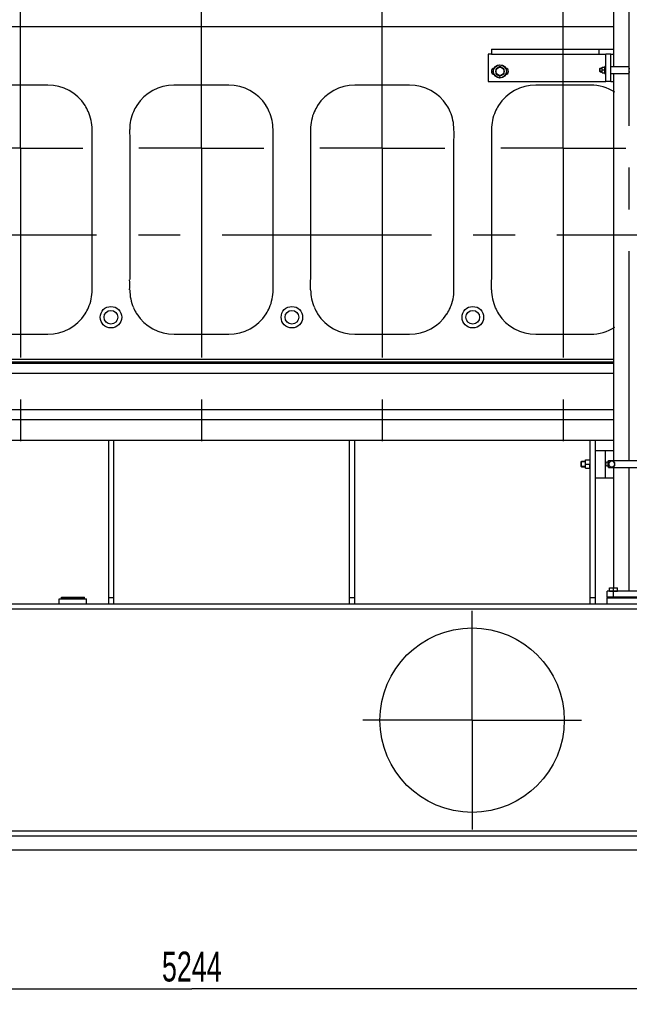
# Model space of a CAD drawing. Header units: millimetres. Extents: x 0 to 1189, y 0 to 841.
# Tile 14 of 184: x 387 to 458, y 154 to 269. Entities that reach past the tile are written whole.
import ezdxf
from ezdxf.enums import TextEntityAlignment as Align

# ---------------------------------------------------------------- set-up
doc = ezdxf.new("R2010")
doc.units = ezdxf.units.MM
doc.header["$LTSCALE"] = 65.395
doc.linetypes.add('CENTER', pattern=[0.6, 0.375, -0.075, 0.075, -0.075])
doc.layers.get('0').update_dxf_attribs({"linetype": 'CONTINUOUS'})
for name, color, linetype in [('1907_153200_01_ABL1396', 7, 'CONTINUOUS'), ('1907_153200_01_T1_PBL1714', 7, 'CONTINUOUS'), ('1907_153700_15_ABL1568', 7, 'CONTINUOUS'), ('1907_153700_15_T1_PBL1570', 7, 'CONTINUOUS'), ('1907_153700_15_T2_PBL1588', 7, 'CONTINUOUS'), ('1907_153700_15_T3_PBL1569', 7, 'CONTINUOUS'), ('1907_153701_05_AC_PBL1450', 7, 'CONTINUOUS'), ('1907_153701_05_AC_PBL1581', 7, 'CONTINUOUS'), ('1907_153701_33_PBL1448', 7, 'CONTINUOUS'), ('1947_111100_12_SIMPLE1_T1_X_PBL1437', 7, 'CONTINUOUS'), ('1947_111100_12_SIMPLE1_X_ABL1436', 7, 'CONTINUOUS'), ('1947_111200_09_SIMPLE1_C_ABL1433', 7, 'CONTINUOUS'), ('1947_111200_09_SIMPLE1_T12_C_PBL1499', 7, 'CONTINUOUS'), ('1947_111200_09_SIMPLE1_T12_C_PBL1500', 7, 'CONTINUOUS'), ('1947_111200_09_SIMPLE1_T12_C_PBL1501', 7, 'CONTINUOUS'), ('1947_111200_09_SIMPLE1_T12_C_PBL1502', 7, 'CONTINUOUS'), ('1947_111200_09_SIMPLE1_T6_C_PBL1538', 7, 'CONTINUOUS'), ('1947_111200_09_SIMPLE1_T6_C_PBL1539', 7, 'CONTINUOUS'), ('1947_111200_09_SIMPLE1_T6_C_PBL1540', 7, 'CONTINUOUS'), ('1947_111200_09_SIMPLE1_T6_C_PBL1541', 7, 'CONTINUOUS'), ('32087_000000_TLKGS_MARKETING_ABL1364', 7, 'CONTINUOUS'), ('32087_030000_TLKGS_V_ABL1365', 7, 'CONTINUOUS'), ('32087_100000_TLKGS_V_ABL1432', 7, 'CONTINUOUS'), ('32087_111000_01_SIMPLE1_X_ABL1435', 7, 'CONTINUOUS'), ('8M32E_GENSET_GRUNDRAHMEN_ABL1228', 7, 'CONTINUOUS'), ('8M32E_GENSET_GRUNDRAHMEN_T1_PBL1229', 7, 'CONTINUOUS'), ('8M32E_GENSET_SCHUTZHAUBE_ABL1322', 7, 'CONTINUOUS'), ('8M32E_GENSET_SCHUTZHAUBE_T1_PBL1323', 7, 'CONTINUOUS'), ('8M32E_GENSET_VERROHRUNG_ABL1230', 7, 'CONTINUOUS'), ('D6796-10_PBL1516', 7, 'CONTINUOUS'), ('D6796-10_PBL2243', 7, 'CONTINUOUS'), ('D6796-16_PBL2247', 7, 'CONTINUOUS'), ('D7603-A60X68-CU_PBL1393', 7, 'CONTINUOUS'), ('D931_1-M10X140_PBL1583', 7, 'CONTINUOUS'), ('D931_1-M10X140_PBL1620', 7, 'CONTINUOUS'), ('D931_1-M16X55_PBL1451', 7, 'CONTINUOUS'), ('D933-M16X35_PBL1290', 7, 'CONTINUOUS'), ('D933-M16X40_PBL1697', 7, 'CONTINUOUS'), ('D934-M10_PBL1582', 7, 'CONTINUOUS'), ('D934-M16_PBL1449', 7, 'CONTINUOUS'), ('links_14_VBL1225', 7, 'CONTINUOUS'), ('N4011-C128X91_PBL1397', 7, 'CONTINUOUS'), ('N4011-C128X91_PBL1612', 7, 'CONTINUOUS'), ('N4251-B128X90_PBL1394', 7, 'CONTINUOUS')]:
    doc.layers.add(name, color=color, linetype=linetype)
doc.styles.get("Standard").update_dxf_attribs({"font": 'txt', "width": 0.6})
doc.dimstyles.new('DIMSTYLE_2', dxfattribs={"dimtxt": 3.5, "dimasz": 3.5, "dimexe": 1.8, "dimexo": 0, "dimgap": 0.875, "dimtad": 1, "dimlfac": 25, "dimdsep": 46, "dimtxsty": 'Standard', "dimblk": '_FILLED', "dimblk1": '_FILLED', "dimblk2": '_FILLED', "dimcen": 0.09, "dimadec": 0, "dimazin": 0, "dimtp": 2, "dimtm": 2, "dimtfac": 1, "dimtofl": 0, "dimtmove": 0, "dimatfit": 3, "dimldrblk": '_FILLED', "dimfxl": 1, "dimtolj": 1, "dimarcsym": 0})

# ---------------------------------------------------------------- blocks, each defined once
blk = doc.blocks.new('_FILLED')
at = {"color": 0, "linetype": 'ByBlock'}
blk.add_solid([(0, 0), (-1, 0.167), (-1, -0.167)], dxfattribs=at)
blk = doc.blocks.new('*D14')
at = {"color": 2, "linetype": 'Continuous'}
for p, q in [((511.85, 241.04), (511.85, 153.88)), ((302.09, 195.65), (302.09, 153.88)), ((302.09, 155.68), (406.97, 155.68)), ((511.85, 155.68), (406.97, 155.68))]:
    blk.add_line(p, q, dxfattribs=at)
at = {"color": 2, "linetype": 'Continuous', "xscale": 3.5, "yscale": 3.5, "zscale": 3.5, "rotation": 180}
blk.add_blockref('_FILLED', (302.09, 155.68), dxfattribs=at)
at = {"color": 2, "linetype": 'Continuous', "xscale": 3.5, "yscale": 3.5, "zscale": 3.5}
blk.add_blockref('_FILLED', (511.85, 155.68), dxfattribs=at)
at = {"color": 2, "linetype": 'Continuous', "width": 0.672619}
blk.add_text('5244', height=3.5, dxfattribs=at).set_placement((406.97, 156.55), align=Align.CENTER)
blk = doc.blocks.new('8M32E_GENSET_GRUNDRAHMEN_T1_PBL1229', base_point=(308.37, 197.16))
at = {"layer": '8M32E_GENSET_GRUNDRAHMEN_T1_PBL1229', "color": 7, "linetype": 'Continuous'}
for p, q in [((123.21, 222.36), (456.41, 222.36)), ((123.21, 219.96), (456.41, 219.96)), ((397.21, 219.96), (397.21, 200.76)), ((397.81, 219.96), (397.81, 200.76)), ((425.41, 219.96), (425.41, 200.76)), ((426.01, 219.96), (426.01, 200.76)), ((453.61, 219.96), (453.61, 200.76)), ((454.21, 219.96), (454.21, 200.76)), ((479.81, 200.76), (123.21, 200.76)), ((391.43, 201.36), (394.63, 201.36)), ((391.43, 200.76), (391.43, 201.36)), ((394.63, 200.76), (394.63, 201.36)), ((397.21, 201.51), (397.81, 201.51)), ((425.41, 201.51), (426.01, 201.51)), ((453.61, 201.51), (454.21, 201.51)), ((455.65, 201.48), (460.77, 201.48)), ((455.65, 200.76), (455.65, 201.48)), ((479.81, 200.16), (123.21, 200.16)), ((471.21, 174.16), (131.81, 174.16)), ((471.21, 173.56), (131.81, 173.56)), ((120.01, 171.96), (482.97, 171.96))]:
    blk.add_line(p, q, dxfattribs=at)
at = {"layer": '8M32E_GENSET_GRUNDRAHMEN_T1_PBL1229', "color": 2, "linetype": 'CENTER'}
for q in [(439.81, 199.96), (427.01, 187.16), (452.61, 187.16), (439.81, 174.36)]:
    blk.add_line((439.81, 187.16), q, dxfattribs=at)
at = {"layer": '8M32E_GENSET_GRUNDRAHMEN_T1_PBL1229', "color": 7, "linetype": 'Continuous'}
blk.add_circle((439.81, 187.16), 10.8, dxfattribs=at)
blk = doc.blocks.new('8M32E_GENSET_GRUNDRAHMEN_ABL1228', base_point=(308.37, 197.16))
at = {"layer": '8M32E_GENSET_GRUNDRAHMEN_T1_PBL1229'}
blk.add_blockref('8M32E_GENSET_GRUNDRAHMEN_T1_PBL1229', (308.37, 197.16), dxfattribs=at)
blk = doc.blocks.new('D933-M16X35_PBL1290', base_point=(456.37, 202.48))
at = {"layer": 'D933-M16X35_PBL1290', "color": 7, "linetype": 'Continuous'}
for p, q in [((455.89, 202.68), (455.89, 202.68)), ((455.89, 202.68), (456.85, 202.68)), ((455.89, 202.28), (455.89, 202.68)), ((455.89, 202.28), (456.85, 202.28)), ((455.92, 202.28), (455.92, 202.28)), ((456.37, 202.28), (456.37, 202.66)), ((456.82, 202.28), (456.82, 202.28)), ((456.85, 202.68), (456.85, 202.68)), ((456.85, 202.28), (456.85, 202.68))]:
    blk.add_line(p, q, dxfattribs=at)
for points in [[(455.89, 202.66), (455.97, 202.67), (456.13, 202.68), (456.29, 202.67), (456.37, 202.66)], [(456.37, 202.66), (456.45, 202.67), (456.61, 202.68), (456.77, 202.67), (456.85, 202.66)]]:
    blk.add_open_spline(points, degree=3, knots=[0, 0, 0, 0, 0.5, 1, 1, 1, 1], dxfattribs=at)
blk = doc.blocks.new('D7603-A60X68-CU_PBL1393', base_point=(393.05, 201.51))
at = {"layer": 'D7603-A60X68-CU_PBL1393', "color": 7, "linetype": 'Continuous'}
for p, q in [((391.69, 201.56), (394.4, 201.56)), ((391.69, 201.46), (391.69, 201.56)), ((391.69, 201.46), (394.4, 201.46)), ((394.4, 201.46), (394.4, 201.56))]:
    blk.add_line(p, q, dxfattribs=at)
blk = doc.blocks.new('N4251-B128X90_PBL1394', base_point=(458.21, 201.52))
at = {"layer": 'N4251-B128X90_PBL1394', "color": 7, "linetype": 'Continuous'}
for p, q in [((455.65, 201.56), (460.77, 201.56)), ((455.65, 201.56), (455.65, 201.48)), ((456.37, 201.48), (460.05, 201.48)), ((460.77, 201.56), (460.77, 201.48))]:
    blk.add_line(p, q, dxfattribs=at)
at = {"layer": 'N4251-B128X90_PBL1394', "color": 9, "linetype": 'Continuous'}
for p, q in [((456.37, 201.56), (456.37, 201.48)), ((460.05, 201.56), (460.05, 201.48))]:
    blk.add_line(p, q, dxfattribs=at)
blk = doc.blocks.new('N4011-C128X91_PBL1397', base_point=(458.21, 201.92))
at = {"layer": 'N4011-C128X91_PBL1397', "color": 7, "linetype": 'Continuous'}
for p, q in [((460.77, 202.28), (455.65, 202.28)), ((455.65, 201.56), (455.65, 202.28)), ((460.77, 201.56), (460.77, 202.28)), ((460.77, 201.56), (455.65, 201.56))]:
    blk.add_line(p, q, dxfattribs=at)
at = {"layer": 'N4011-C128X91_PBL1397', "color": 9, "linetype": 'Continuous'}
for p, q in [((456.37, 201.56), (456.37, 202.28)), ((460.05, 201.56), (460.05, 202.28))]:
    blk.add_line(p, q, dxfattribs=at)
blk = doc.blocks.new('N4011-C128X91_PBL1612', base_point=(458.21, 281.2))
at = {"layer": 'N4011-C128X91_PBL1612', "color": 7, "linetype": 'Continuous'}
for p, q in [((455.65, 281.56), (460.77, 281.56)), ((455.65, 281.56), (455.65, 280.84)), ((460.77, 281.56), (460.77, 280.84)), ((455.65, 280.84), (460.77, 280.84))]:
    blk.add_line(p, q, dxfattribs=at)
at = {"layer": 'N4011-C128X91_PBL1612', "color": 9, "linetype": 'Continuous'}
for p, q in [((456.37, 281.56), (456.37, 280.84)), ((460.05, 281.56), (460.05, 280.84))]:
    blk.add_line(p, q, dxfattribs=at)
blk = doc.blocks.new('1907_153200_01_T1_PBL1714', base_point=(458.21, 241.56))
at = {"layer": '1907_153200_01_T1_PBL1714', "color": 2, "linetype": 'CENTER'}
for p, q in [((458.21, 263.51), (458.21, 280.84)), ((458.21, 217.56), (458.21, 263.12)), ((458.21, 202.28), (458.21, 216.76))]:
    blk.add_line(p, q, dxfattribs=at)
at = {"layer": '1907_153200_01_T1_PBL1714', "color": 7, "linetype": 'Continuous'}
for p, q in [((456.41, 263.72), (456.41, 279.96)), ((460.01, 263.72), (460.01, 279.96)), ((456.41, 217.56), (456.41, 262.92)), ((460.01, 217.56), (460.01, 262.92)), ((456.41, 202.68), (456.41, 216.76)), ((460.01, 202.68), (460.01, 216.76))]:
    blk.add_line(p, q, dxfattribs=at)
blk = doc.blocks.new('1907_153200_01_ABL1396', base_point=(458.21, 241.56))
at = {"layer": '1907_153200_01_T1_PBL1714'}
blk.add_blockref('1907_153200_01_T1_PBL1714', (458.21, 241.56), dxfattribs=at)
at = {"layer": 'N4011-C128X91_PBL1397'}
blk.add_blockref('N4011-C128X91_PBL1397', (458.21, 201.92), dxfattribs=at)
at = {"layer": 'N4011-C128X91_PBL1612'}
blk.add_blockref('N4011-C128X91_PBL1612', (458.21, 281.2), dxfattribs=at)
blk = doc.blocks.new('1907_153701_33_PBL1448', base_point=(457.93, 217.16))
at = {"layer": '1907_153701_33_PBL1448', "color": 7, "linetype": 'Continuous'}
for p, q in [((454.21, 218.76), (456.41, 218.76)), ((460.01, 218.76), (461.65, 218.76)), ((461.65, 218.76), (461.65, 215.56)), ((455.69, 217.4), (455.77, 217.4)), ((455.77, 216.92), (455.69, 216.92)), ((454.21, 215.56), (456.41, 215.56)), ((460.01, 215.56), (461.65, 215.56))]:
    blk.add_line(p, q, dxfattribs=at)
at = {"layer": '1907_153701_33_PBL1448', "color": 9, "linetype": 'Continuous'}
blk.add_line((455.41, 218.76), (455.41, 215.56), dxfattribs=at)
at = {"layer": '1907_153701_33_PBL1448', "color": 7, "linetype": 'Continuous'}
for centre, start, end in [((455.69, 217.16), 90, 270), ((460.69, 217.16), 289.5666, 70.4334)]:
    blk.add_arc(centre, 0.24, start, end, dxfattribs=at)
blk = doc.blocks.new('D934-M16_PBL1449', base_point=(453.35, 217.16))
at = {"layer": 'D934-M16_PBL1449', "color": 7, "linetype": 'Continuous'}
for p, q in [((453.09, 217.64), (453.61, 217.64)), ((453.09, 217.64), (453.09, 217.63)), ((453.09, 216.68), (453.09, 217.63)), ((453.11, 217.16), (453.59, 217.16)), ((453.09, 216.68), (453.61, 216.68)), ((453.09, 216.68), (453.09, 216.68))]:
    blk.add_line(p, q, dxfattribs=at)
for points in [[(453.11, 217.16), (453.1, 217.23), (453.08, 217.4), (453.1, 217.56), (453.11, 217.64)], [(453.11, 216.68), (453.1, 216.75), (453.08, 216.92), (453.1, 217.08), (453.11, 217.16)], [(453.59, 217.64), (453.6, 217.56), (453.61, 217.4), (453.6, 217.23), (453.59, 217.16)], [(453.59, 216.68), (453.6, 216.75), (453.61, 216.92), (453.6, 217.08), (453.59, 217.16)]]:
    blk.add_open_spline(points, degree=3, dxfattribs=at)
blk = doc.blocks.new('1907_153701_05_AC_PBL1450', base_point=(458.27, 217.16))
at = {"layer": '1907_153701_05_AC_PBL1450', "color": 7, "linetype": 'Continuous'}
for p, q in [((455.77, 217.56), (460.77, 217.56)), ((455.77, 216.76), (455.77, 217.56)), ((460.77, 216.76), (460.77, 217.56)), ((455.77, 216.76), (460.77, 216.76))]:
    blk.add_line(p, q, dxfattribs=at)
blk = doc.blocks.new('D931_1-M16X55_PBL1451', base_point=(452.83, 217.16))
at = {"layer": 'D931_1-M16X55_PBL1451', "color": 7, "linetype": 'Continuous'}
for p, q in [((452.57, 217.43), (452.62, 217.48)), ((452.57, 216.88), (452.57, 217.43)), ((452.57, 216.88), (452.62, 216.84)), ((452.62, 217.48), (453.09, 217.48)), ((452.62, 216.84), (452.62, 217.48)), ((452.62, 216.84), (453.09, 216.84))]:
    blk.add_line(p, q, dxfattribs=at)
at = {"layer": 'D931_1-M16X55_PBL1451', "color": 2, "linetype": 'Continuous'}
for p, q in [((453.09, 217.43), (452.57, 217.43)), ((453.09, 216.88), (452.57, 216.88))]:
    blk.add_line(p, q, dxfattribs=at)
blk = doc.blocks.new('D6796-10_PBL1516', base_point=(455.42, 263.32))
at = {"layer": 'D6796-10_PBL1516', "color": 7, "linetype": 'Continuous'}
for p, q in [((455.37, 263.76), (455.47, 263.78)), ((455.37, 263.76), (455.37, 262.87)), ((455.37, 262.87), (455.47, 262.86))]:
    blk.add_line(p, q, dxfattribs=at)
blk = doc.blocks.new('1907_153700_15_T3_PBL1569', base_point=(455.77, 263.56))
at = {"layer": '1907_153700_15_T3_PBL1569', "color": 7, "linetype": 'Continuous'}
for p, q in [((456.07, 265.16), (455.47, 265.16)), ((455.47, 261.96), (455.47, 265.16)), ((456.07, 261.96), (456.07, 265.16)), ((456.07, 261.96), (455.47, 261.96))]:
    blk.add_line(p, q, dxfattribs=at)
blk = doc.blocks.new('1907_153700_15_T1_PBL1570', base_point=(449.04, 263.56))
at = {"layer": '1907_153700_15_T1_PBL1570', "color": 7, "linetype": 'Continuous'}
for p, q in [((442.07, 265.16), (441.67, 265.16)), ((441.67, 265.16), (441.67, 261.96)), ((441.67, 261.96), (455.47, 261.96)), ((456.07, 261.96), (456.41, 261.96))]:
    blk.add_line(p, q, dxfattribs=at)
for centre, start, end in [((442.43, 263.16), 97.5626, 262.4374), ((443.71, 263.16), 277.5626, 82.4374)]:
    blk.add_arc(centre, 0.36, start, end, dxfattribs=at)
blk = doc.blocks.new('1907_153700_15_T2_PBL1588', base_point=(449.24, 265.46))
at = {"layer": '1907_153700_15_T2_PBL1588', "color": 7, "linetype": 'Continuous'}
for p, q in [((442.07, 265.76), (456.41, 265.76)), ((442.07, 265.76), (442.07, 265.16)), ((454.67, 265.76), (454.67, 265.16)), ((442.07, 265.16), (455.47, 265.16)), ((456.07, 265.16), (456.41, 265.16))]:
    blk.add_line(p, q, dxfattribs=at)
blk = doc.blocks.new('1907_153700_15_ABL1568', base_point=(449.04, 263.86))
at = {"layer": '1907_153700_15_T1_PBL1570'}
blk.add_blockref('1907_153700_15_T1_PBL1570', (449.04, 263.56), dxfattribs=at)
at = {"layer": '1907_153700_15_T2_PBL1588'}
blk.add_blockref('1907_153700_15_T2_PBL1588', (449.24, 265.46), dxfattribs=at)
at = {"layer": '1907_153700_15_T3_PBL1569'}
blk.add_blockref('1907_153700_15_T3_PBL1569', (455.77, 263.56), dxfattribs=at)
blk = doc.blocks.new('1907_153701_05_AC_PBL1581', base_point=(457.13, 263.32))
at = {"layer": '1907_153701_05_AC_PBL1581', "color": 7, "linetype": 'Continuous'}
for p, q in [((456.07, 263.72), (458.19, 263.72)), ((458.19, 262.92), (458.19, 263.72)), ((456.07, 262.92), (458.19, 262.92))]:
    blk.add_line(p, q, dxfattribs=at)
blk = doc.blocks.new('D934-M10_PBL1582', base_point=(455.21, 263.32))
at = {"layer": 'D934-M10_PBL1582', "color": 7, "linetype": 'Continuous'}
for p, q in [((455.05, 263.66), (455.37, 263.66)), ((455.05, 262.98), (455.05, 263.66)), ((455.05, 262.98), (455.37, 262.98)), ((455.06, 263.32), (455.35, 263.32))]:
    blk.add_line(p, q, dxfattribs=at)
for points in [[(455.05, 263.49), (455.05, 263.54), (455.05, 263.6), (455.06, 263.66)], [(455.06, 263.32), (455.05, 263.37), (455.05, 263.43), (455.05, 263.49)], [(455.05, 263.15), (455.05, 263.2), (455.05, 263.26), (455.06, 263.32)], [(455.06, 262.98), (455.05, 263.03), (455.05, 263.09), (455.05, 263.15)], [(455.37, 263.49), (455.37, 263.54), (455.36, 263.6), (455.35, 263.66)], [(455.35, 263.32), (455.36, 263.37), (455.37, 263.43), (455.37, 263.49)], [(455.37, 263.15), (455.37, 263.2), (455.36, 263.26), (455.35, 263.32)], [(455.35, 262.98), (455.36, 263.03), (455.37, 263.09), (455.37, 263.15)]]:
    blk.add_open_spline(points, degree=3, dxfattribs=at)
blk = doc.blocks.new('D931_1-M10X140_PBL1583', base_point=(457.72, 263.32))
at = {"layer": 'D931_1-M10X140_PBL1583', "color": 7, "linetype": 'Continuous'}
for p, q in [((454.79, 263.48), (454.82, 263.52)), ((454.79, 263.15), (454.79, 263.48)), ((454.79, 263.15), (454.82, 263.12)), ((454.82, 263.52), (455.05, 263.52)), ((454.82, 263.12), (454.82, 263.52)), ((454.82, 263.12), (455.05, 263.12)), ((458.19, 263.51), (458.27, 263.51)), ((458.19, 263.12), (458.27, 263.12)), ((460.39, 263.63), (460.41, 263.63)), ((460.39, 263), (460.41, 263)), ((460.64, 263.66), (460.41, 263.66)), ((460.41, 262.98), (460.41, 263.66)), ((460.63, 263.32), (460.41, 263.32)), ((460.41, 262.98), (460.64, 262.98)), ((460.64, 263.66), (460.64, 262.98))]:
    blk.add_line(p, q, dxfattribs=at)
at = {"layer": 'D931_1-M10X140_PBL1583', "color": 2, "linetype": 'Continuous'}
for p, q in [((455.05, 263.48), (454.79, 263.48)), ((455.05, 263.15), (454.79, 263.15))]:
    blk.add_line(p, q, dxfattribs=at)
at = {"layer": 'D931_1-M10X140_PBL1583', "color": 7, "linetype": 'Continuous'}
for points in [[(460.63, 263.66), (460.64, 263.6), (460.64, 263.54), (460.64, 263.49)], [(460.64, 263.49), (460.64, 263.43), (460.64, 263.37), (460.63, 263.32)], [(460.63, 263.32), (460.64, 263.26), (460.64, 263.2), (460.64, 263.15)], [(460.64, 263.15), (460.64, 263.09), (460.64, 263.03), (460.63, 262.98)]]:
    blk.add_open_spline(points, degree=3, dxfattribs=at)
blk = doc.blocks.new('D931_1-M10X140_PBL1620', base_point=(456.17, 217.16))
at = {"layer": 'D931_1-M10X140_PBL1620', "color": 7, "linetype": 'Continuous'}
for p, q in [((456.17, 217.55), (455.83, 217.35)), ((455.83, 217.35), (455.83, 216.96)), ((455.83, 216.96), (456.17, 216.76)), ((456.51, 217.35), (456.17, 217.55)), ((456.17, 216.76), (456.51, 216.96)), ((456.51, 216.96), (456.51, 217.35))]:
    blk.add_line(p, q, dxfattribs=at)
for points, knots in [([(456, 217.45), (455.95, 217.42), (455.86, 217.33), (455.83, 217.21), (455.83, 217.16)], [0, 0, 0, 0, 0.499995, 1, 1, 1, 1]), ([(455.83, 217.16), (455.83, 217.1), (455.86, 216.98), (455.95, 216.89), (456, 216.86)], [0, 0, 0, 0, 0.500005, 1, 1, 1, 1]), ([(456.51, 217.16), (456.51, 217.21), (456.48, 217.33), (456.39, 217.42), (456.34, 217.45)], [0, 0, 0, 0, 0.500005, 1, 1, 1, 1]), ([(456.34, 216.86), (456.39, 216.89), (456.48, 216.98), (456.51, 217.1), (456.51, 217.16)], [0, 0, 0, 0, 0.499995, 1, 1, 1, 1])]:
    blk.add_open_spline(points, degree=3, knots=knots, dxfattribs=at)
for points in [[(456.34, 217.45), (456.29, 217.48), (456.17, 217.51), (456.05, 217.48), (456, 217.45)], [(456, 216.86), (456.05, 216.83), (456.17, 216.8), (456.29, 216.83), (456.34, 216.86)]]:
    blk.add_open_spline(points, degree=3, dxfattribs=at)
blk = doc.blocks.new('D933-M16X40_PBL1697', base_point=(443.07, 263.16))
at = {"layer": 'D933-M16X40_PBL1697', "color": 7, "linetype": 'Continuous'}
for p, q in [((443.07, 263.71), (442.59, 263.43)), ((442.59, 263.43), (442.59, 262.88)), ((443.55, 263.43), (443.07, 263.71)), ((443.55, 262.88), (443.55, 263.43)), ((442.59, 262.88), (443.07, 262.6)), ((443.07, 262.6), (443.55, 262.88))]:
    blk.add_line(p, q, dxfattribs=at)
blk.add_circle((443.07, 263.16), 0.48, dxfattribs=at)
blk = doc.blocks.new('D6796-10_PBL2243', base_point=(455.76, 217.16))
at = {"layer": 'D6796-10_PBL2243', "color": 7, "linetype": 'Continuous'}
blk.add_arc((456.17, 217.16), 0.46, 151.1993, 208.8007, dxfattribs=at)
blk = doc.blocks.new('D6796-16_PBL2247', base_point=(443.07, 263.16))
at = {"layer": 'D6796-16_PBL2247', "color": 7, "linetype": 'Continuous'}
for radius in [0.78, 0.762]:
    blk.add_circle((443.07, 263.16), radius, dxfattribs=at)
blk = doc.blocks.new('8M32E_GENSET_VERROHRUNG_ABL1230', base_point=(317.41, 254.22))
at = {"layer": '1907_153200_01_ABL1396'}
blk.add_blockref('1907_153200_01_ABL1396', (458.21, 241.56), dxfattribs=at)
at = {"layer": '1907_153700_15_ABL1568'}
blk.add_blockref('1907_153700_15_ABL1568', (449.04, 263.86), dxfattribs=at)
at = {"layer": '1907_153701_05_AC_PBL1450'}
blk.add_blockref('1907_153701_05_AC_PBL1450', (458.27, 217.16), dxfattribs=at)
at = {"layer": '1907_153701_05_AC_PBL1581'}
blk.add_blockref('1907_153701_05_AC_PBL1581', (457.13, 263.32), dxfattribs=at)
at = {"layer": '1907_153701_33_PBL1448'}
blk.add_blockref('1907_153701_33_PBL1448', (457.93, 217.16), dxfattribs=at)
at = {"layer": 'D6796-10_PBL1516'}
blk.add_blockref('D6796-10_PBL1516', (455.42, 263.32), dxfattribs=at)
at = {"layer": 'D6796-10_PBL2243'}
blk.add_blockref('D6796-10_PBL2243', (455.76, 217.16), dxfattribs=at)
at = {"layer": 'D6796-16_PBL2247'}
blk.add_blockref('D6796-16_PBL2247', (443.07, 263.16), dxfattribs=at)
at = {"layer": 'D7603-A60X68-CU_PBL1393'}
blk.add_blockref('D7603-A60X68-CU_PBL1393', (393.05, 201.51), dxfattribs=at)
at = {"layer": 'D931_1-M10X140_PBL1583'}
blk.add_blockref('D931_1-M10X140_PBL1583', (457.72, 263.32), dxfattribs=at)
at = {"layer": 'D931_1-M10X140_PBL1620'}
blk.add_blockref('D931_1-M10X140_PBL1620', (456.17, 217.16), dxfattribs=at)
at = {"layer": 'D931_1-M16X55_PBL1451'}
blk.add_blockref('D931_1-M16X55_PBL1451', (452.83, 217.16), dxfattribs=at)
at = {"layer": 'D933-M16X35_PBL1290'}
blk.add_blockref('D933-M16X35_PBL1290', (456.37, 202.48), dxfattribs=at)
at = {"layer": 'D933-M16X40_PBL1697'}
blk.add_blockref('D933-M16X40_PBL1697', (443.07, 263.16), dxfattribs=at)
at = {"layer": 'D934-M10_PBL1582'}
blk.add_blockref('D934-M10_PBL1582', (455.21, 263.32), dxfattribs=at)
at = {"layer": 'D934-M16_PBL1449'}
blk.add_blockref('D934-M16_PBL1449', (453.35, 217.16), dxfattribs=at)
at = {"layer": 'N4251-B128X90_PBL1394'}
blk.add_blockref('N4251-B128X90_PBL1394', (458.21, 201.52), dxfattribs=at)
blk = doc.blocks.new('8M32E_GENSET_SCHUTZHAUBE_T1_PBL1323', base_point=(311.92, 248.26))
at = {"layer": '8M32E_GENSET_SCHUTZHAUBE_T1_PBL1323', "color": 2, "linetype": 'CENTER'}
blk.add_line((513.51, 243.96), (110.33, 243.96), dxfattribs=at)
blk = doc.blocks.new('8M32E_GENSET_SCHUTZHAUBE_ABL1322', base_point=(311.92, 248.26))
at = {"layer": '8M32E_GENSET_SCHUTZHAUBE_T1_PBL1323'}
blk.add_blockref('8M32E_GENSET_SCHUTZHAUBE_T1_PBL1323', (311.92, 248.26), dxfattribs=at)
blk = doc.blocks.new('1947_111200_09_SIMPLE1_T12_C_PBL1499', base_point=(386.88, 246.96))
at = {"layer": '1947_111200_09_SIMPLE1_T12_C_PBL1499', "color": 7, "linetype": 'Continuous'}
for p, q in [((390.09, 261.56), (383.68, 261.56)), ((378.49, 256.35), (378.49, 255.16)), ((378.49, 255.16), (378.49, 238.76)), ((395.28, 238.75), (395.28, 255.16)), ((395.29, 237.55), (395.28, 238.75)), ((394.46, 234.75), (394.47, 234.76)), ((383.69, 232.36), (390.09, 232.36))]:
    blk.add_line(p, q, dxfattribs=at)
for centre, radius, start, end in [((383.69, 256.34), 5.21, 90.1732, 147.2173), ((390.09, 256.36), 5.2, 32.694, 90), ((383.69, 256.36), 5.2, 156.5056, 180.0668), ((383.64, 256.37), 5.15, 147.2173, 156.5056), ((390.1, 256.42), 5.15, 22.9923, 32.2056), ((390.09, 256.36), 5.19, 359.9828, 23.5645), ((385.6, 255.75), 9.7, 356.489, 3.557), ((350.86, 238.15), 27.64, 358.7753, 1.2482), ((383.69, 237.56), 5.19, 179.9178, 203.6301), ((390.09, 237.56), 5.2, 336.5214, 359.9537), ((383.66, 237.5), 5.15, 203.1105, 212.1454), ((390.13, 237.53), 5.15, 327.5209, 336.5982), ((383.69, 237.56), 5.2, 212.5834, 270.0031), ((390.09, 237.56), 5.2, 270, 327.37)]:
    blk.add_arc(centre, radius, start, end, dxfattribs=at)
blk = doc.blocks.new('1947_111200_09_SIMPLE1_T12_C_PBL1500', base_point=(408.08, 246.96))
at = {"layer": '1947_111200_09_SIMPLE1_T12_C_PBL1500', "color": 7, "linetype": 'Continuous'}
for p, q in [((411.29, 261.56), (404.88, 261.56)), ((399.68, 256.35), (399.69, 255.16)), ((399.69, 255.16), (399.69, 238.76)), ((416.48, 238.75), (416.48, 255.16)), ((416.48, 237.55), (416.48, 238.75)), ((415.66, 234.75), (415.67, 234.76)), ((404.89, 232.36), (411.29, 232.36))]:
    blk.add_line(p, q, dxfattribs=at)
for centre, radius, start, end in [((404.89, 256.34), 5.21, 90.1732, 147.2173), ((411.29, 256.36), 5.2, 32.694, 90), ((404.89, 256.36), 5.2, 156.5056, 180.0668), ((404.84, 256.37), 5.15, 147.2173, 156.5056), ((411.3, 256.42), 5.15, 22.9923, 32.2056), ((411.29, 256.36), 5.19, 359.9828, 23.5645), ((406.8, 255.75), 9.7, 356.489, 3.557), ((372.05, 238.15), 27.64, 358.7753, 1.2482), ((404.89, 237.56), 5.19, 179.9178, 203.6301), ((411.29, 237.56), 5.2, 336.5214, 359.9537), ((404.86, 237.5), 5.15, 203.1105, 212.1454), ((411.33, 237.53), 5.15, 327.5209, 336.5982), ((404.89, 237.56), 5.2, 212.5834, 270.0031), ((411.29, 237.56), 5.2, 270, 327.37)]:
    blk.add_arc(centre, radius, start, end, dxfattribs=at)
blk = doc.blocks.new('1947_111200_09_SIMPLE1_T12_C_PBL1501', base_point=(429.28, 246.96))
at = {"layer": '1947_111200_09_SIMPLE1_T12_C_PBL1501', "color": 7, "linetype": 'Continuous'}
for p, q in [((432.48, 261.56), (426.08, 261.56)), ((420.88, 256.35), (420.89, 255.16)), ((420.89, 255.16), (420.89, 238.76)), ((437.68, 238.75), (437.68, 255.16)), ((437.68, 237.55), (437.68, 238.75)), ((436.86, 234.75), (436.87, 234.76)), ((426.09, 232.36), (432.48, 232.36))]:
    blk.add_line(p, q, dxfattribs=at)
for centre, radius, start, end in [((426.09, 256.34), 5.21, 90.1732, 147.2173), ((432.48, 256.36), 5.2, 32.694, 90), ((426.08, 256.36), 5.2, 156.5056, 180.0668), ((426.04, 256.37), 5.15, 147.2173, 156.5056), ((432.5, 256.42), 5.15, 22.9923, 32.2056), ((432.48, 256.36), 5.19, 359.9828, 23.5645), ((428, 255.75), 9.7, 356.489, 3.557), ((393.25, 238.15), 27.64, 358.7753, 1.2482), ((426.08, 237.56), 5.19, 179.9178, 203.6301), ((432.48, 237.56), 5.2, 336.5214, 359.9537), ((426.06, 237.5), 5.15, 203.1105, 212.1454), ((432.53, 237.53), 5.15, 327.5209, 336.5982), ((426.08, 237.56), 5.2, 212.5834, 270.0031), ((432.48, 237.56), 5.2, 270, 327.37)]:
    blk.add_arc(centre, radius, start, end, dxfattribs=at)
blk = doc.blocks.new('1947_111200_09_SIMPLE1_T12_C_PBL1502', base_point=(449.3, 246.96))
at = {"layer": '1947_111200_09_SIMPLE1_T12_C_PBL1502', "color": 7, "linetype": 'Continuous'}
for p, q in [((453.68, 261.56), (447.28, 261.56)), ((442.08, 256.35), (442.09, 255.16)), ((442.09, 255.16), (442.09, 238.76)), ((447.28, 232.36), (453.68, 232.36))]:
    blk.add_line(p, q, dxfattribs=at)
for centre, radius, start, end in [((447.29, 256.34), 5.21, 90.1732, 147.2173), ((453.68, 256.36), 5.2, 56.955, 90), ((447.28, 256.36), 5.2, 156.5056, 180.0668), ((447.24, 256.37), 5.15, 147.2173, 156.5056), ((414.45, 238.15), 27.64, 358.7753, 1.2482), ((447.28, 237.56), 5.19, 179.9178, 203.6301), ((447.26, 237.5), 5.15, 203.1105, 212.1454), ((447.28, 237.56), 5.2, 212.5834, 270.0031), ((453.68, 237.56), 5.2, 270, 303.0479)]:
    blk.add_arc(centre, radius, start, end, dxfattribs=at)
blk = doc.blocks.new('1947_111200_09_SIMPLE1_T6_C_PBL1538', base_point=(450.48, 279.1))
at = {"layer": '1947_111200_09_SIMPLE1_T6_C_PBL1538', "color": 2, "linetype": 'CENTER'}
for q in [(450.48, 340.44), (443.16, 254.16), (457.8, 254.16), (450.48, 217.76)]:
    blk.add_line((450.48, 254.16), q, dxfattribs=at)
blk = doc.blocks.new('1947_111200_09_SIMPLE1_T6_C_PBL1539', base_point=(429.28, 278.96))
at = {"layer": '1947_111200_09_SIMPLE1_T6_C_PBL1539', "color": 2, "linetype": 'CENTER'}
for q in [(429.28, 341.26), (421.96, 254.16), (436.6, 254.16), (429.28, 216.65)]:
    blk.add_line((429.28, 254.16), q, dxfattribs=at)
blk = doc.blocks.new('1947_111200_09_SIMPLE1_T6_C_PBL1540', base_point=(408.09, 278.41))
at = {"layer": '1947_111200_09_SIMPLE1_T6_C_PBL1540', "color": 2, "linetype": 'CENTER'}
for q in [(408.09, 340.99), (400.77, 254.16), (415.41, 254.16), (408.09, 215.82)]:
    blk.add_line((408.09, 254.16), q, dxfattribs=at)
blk = doc.blocks.new('1947_111200_09_SIMPLE1_T6_C_PBL1541', base_point=(386.89, 278.96))
at = {"layer": '1947_111200_09_SIMPLE1_T6_C_PBL1541', "color": 2, "linetype": 'CENTER'}
for q in [(386.89, 341.82), (379.57, 254.16), (394.21, 254.16), (386.89, 216.1)]:
    blk.add_line((386.89, 254.16), q, dxfattribs=at)
blk = doc.blocks.new('1947_111200_09_SIMPLE1_C_ABL1433', base_point=(377.21, 289.87))
at = {"layer": '1947_111200_09_SIMPLE1_T12_C_PBL1499'}
blk.add_blockref('1947_111200_09_SIMPLE1_T12_C_PBL1499', (386.88, 246.96), dxfattribs=at)
at = {"layer": '1947_111200_09_SIMPLE1_T12_C_PBL1500'}
blk.add_blockref('1947_111200_09_SIMPLE1_T12_C_PBL1500', (408.08, 246.96), dxfattribs=at)
at = {"layer": '1947_111200_09_SIMPLE1_T12_C_PBL1501'}
blk.add_blockref('1947_111200_09_SIMPLE1_T12_C_PBL1501', (429.28, 246.96), dxfattribs=at)
at = {"layer": '1947_111200_09_SIMPLE1_T12_C_PBL1502'}
blk.add_blockref('1947_111200_09_SIMPLE1_T12_C_PBL1502', (449.3, 246.96), dxfattribs=at)
at = {"layer": '1947_111200_09_SIMPLE1_T6_C_PBL1538'}
blk.add_blockref('1947_111200_09_SIMPLE1_T6_C_PBL1538', (450.48, 279.1), dxfattribs=at)
at = {"layer": '1947_111200_09_SIMPLE1_T6_C_PBL1539'}
blk.add_blockref('1947_111200_09_SIMPLE1_T6_C_PBL1539', (429.28, 278.96), dxfattribs=at)
at = {"layer": '1947_111200_09_SIMPLE1_T6_C_PBL1540'}
blk.add_blockref('1947_111200_09_SIMPLE1_T6_C_PBL1540', (408.09, 278.41), dxfattribs=at)
at = {"layer": '1947_111200_09_SIMPLE1_T6_C_PBL1541'}
blk.add_blockref('1947_111200_09_SIMPLE1_T6_C_PBL1541', (386.89, 278.96), dxfattribs=at)
blk = doc.blocks.new('1947_111100_12_SIMPLE1_T1_X_PBL1437', base_point=(378.25, 259.86))
at = {"layer": '1947_111100_12_SIMPLE1_T1_X_PBL1437', "color": 7, "linetype": 'Continuous'}
for p, q in [((456.41, 268.36), (290.37, 268.36)), ((277.61, 229.44), (456.41, 229.44)), ((277.61, 228.96), (456.41, 228.96)), ((456.41, 227.76), (281.39, 227.76)), ((280.01, 223.56), (456.41, 223.56))]:
    blk.add_line(p, q, dxfattribs=at)
at = {"layer": '1947_111100_12_SIMPLE1_T1_X_PBL1437', "color": 9, "linetype": 'Continuous'}
blk.add_line((277.61, 229.12), (456.41, 229.12), dxfattribs=at)
at = {"layer": '1947_111100_12_SIMPLE1_T1_X_PBL1437', "color": 7, "linetype": 'Continuous'}
for centre, radius in [((397.49, 234.36), 1.26), ((418.69, 234.36), 1.26), ((439.89, 234.36), 1.26), ((397.49, 234.36), 0.8), ((418.69, 234.36), 0.8), ((439.89, 234.36), 0.8)]:
    blk.add_circle(centre, radius, dxfattribs=at)
blk = doc.blocks.new('1947_111100_12_SIMPLE1_X_ABL1436', base_point=(378.25, 259.86))
at = {"layer": '1947_111100_12_SIMPLE1_T1_X_PBL1437'}
blk.add_blockref('1947_111100_12_SIMPLE1_T1_X_PBL1437', (378.25, 259.86), dxfattribs=at)
blk = doc.blocks.new('32087_111000_01_SIMPLE1_X_ABL1435', base_point=(378.25, 259.86))
at = {"layer": '1947_111100_12_SIMPLE1_X_ABL1436'}
blk.add_blockref('1947_111100_12_SIMPLE1_X_ABL1436', (378.25, 259.86), dxfattribs=at)
blk = doc.blocks.new('32087_100000_TLKGS_V_ABL1432', base_point=(378.75, 289.87))
at = {"layer": '1947_111200_09_SIMPLE1_C_ABL1433'}
blk.add_blockref('1947_111200_09_SIMPLE1_C_ABL1433', (377.21, 289.87), dxfattribs=at)
at = {"layer": '32087_111000_01_SIMPLE1_X_ABL1435'}
blk.add_blockref('32087_111000_01_SIMPLE1_X_ABL1435', (378.25, 259.86), dxfattribs=at)
blk = doc.blocks.new('32087_030000_TLKGS_V_ABL1365', base_point=(402.73, 289.87))
at = {"layer": '32087_100000_TLKGS_V_ABL1432'}
blk.add_blockref('32087_100000_TLKGS_V_ABL1432', (378.75, 289.87), dxfattribs=at)
blk = doc.blocks.new('32087_000000_TLKGS_MARKETING_ABL1364', base_point=(404.16, 289.87))
at = {"layer": '32087_030000_TLKGS_V_ABL1365'}
blk.add_blockref('32087_030000_TLKGS_V_ABL1365', (402.73, 289.87), dxfattribs=at)
blk = doc.blocks.new('LINKS_14_VBL1225', base_point=(329.41, 278.02))
at = {"layer": '32087_000000_TLKGS_MARKETING_ABL1364'}
blk.add_blockref('32087_000000_TLKGS_MARKETING_ABL1364', (404.16, 289.87), dxfattribs=at)
at = {"layer": '8M32E_GENSET_GRUNDRAHMEN_ABL1228'}
blk.add_blockref('8M32E_GENSET_GRUNDRAHMEN_ABL1228', (308.37, 197.16), dxfattribs=at)
at = {"layer": '8M32E_GENSET_SCHUTZHAUBE_ABL1322'}
blk.add_blockref('8M32E_GENSET_SCHUTZHAUBE_ABL1322', (311.92, 248.26), dxfattribs=at)
at = {"layer": '8M32E_GENSET_VERROHRUNG_ABL1230'}
blk.add_blockref('8M32E_GENSET_VERROHRUNG_ABL1230', (317.41, 254.22), dxfattribs=at)

msp = doc.modelspace()

# ---------------------------------------------------------------- block references
at = {"layer": 'links_14_VBL1225'}
msp.add_blockref('LINKS_14_VBL1225', (329.41241, 278.02333), dxfattribs=at)

# ---------------------------------------------------------------- dimensions: what is measured, and where the dimension line sits
at = {"color": 2, "linetype": 'Continuous'}
dim = msp.add_linear_dim(base=(511.84746, 155.67864), p1=(302.08746, 195.65476), p2=(511.84746, 241.03942), dimstyle='DIMSTYLE_2', dxfattribs=at)
dim.commit()
dim.dimension.update_dxf_attribs({"geometry": '*D14', "text_midpoint": (406.63412, 155.67864), "dimtype": 160})

doc.saveas('drawing.dxf')
